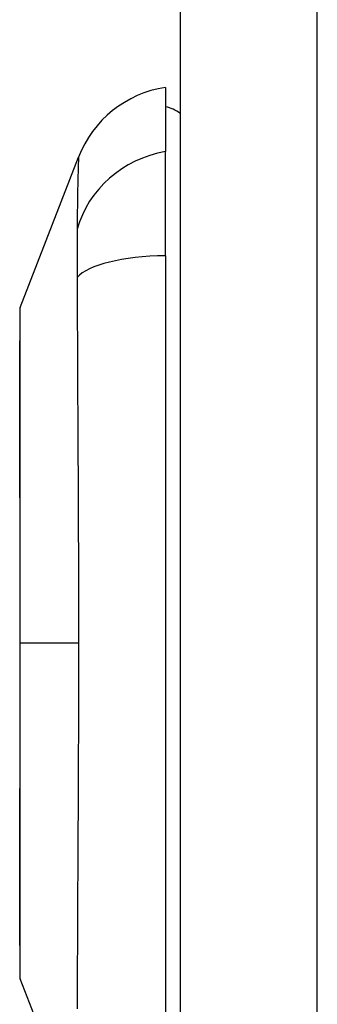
# Model space of a CAD drawing. Header units: inches. Extents: x 2.3 to 72.2, y 3.3 to 39.4.
# Tile 67 of 77: x 34.933 to 35.25, y 11.431 to 12.478. Entities that reach past the tile are written whole.
import ezdxf

# ---------------------------------------------------------------- set-up
doc = ezdxf.new("R2010")
doc.units = ezdxf.units.IN
doc.header["$MEASUREMENT"] = 0
doc.layers.add('Visible Edges(ANSI)', color=7, linetype='Continuous', lineweight=25)
doc.layers.add('Visible Tangent Edges(ANSI)', color=7, linetype='Continuous', lineweight=25)

msp = doc.modelspace()

# ---------------------------------------------------------------- linework, layer by layer
at = {"layer": 'Visible Edges(ANSI)'}
for p, q in [((35.1039, 27.2221), (35.1039, 7.7111)), ((35.0882, 12.4057), (35.0882, 12.3376)), ((34.9336, 12.172), (34.9958, 12.3317)), ((35.0882, 12.2269), (35.0882, 12.3376)), ((35.0882, 12.2269), (35.0882, 11.4034)), ((34.9958, 11.2985), (34.9336, 11.4582))]:
    msp.add_line(p, q, dxfattribs=at)
at = {"layer": 'Visible Edges(ANSI)', "flags": 128}
msp.add_lwpolyline([(34.9333, 12.1702), (34.9333, 12.1698), (34.9333, 12.1685), (34.9333, 12.1664), (34.9333, 12.1634), (34.9333, 12.1596), (34.9333, 12.155), (34.9332, 12.1495), (34.9332, 12.1432), (34.9332, 12.1361), (34.9332, 12.1283), (34.9332, 12.1197), (34.9332, 12.1104), (34.9331, 12.1004), (34.9331, 12.0897), (34.9331, 12.0784), (34.9331, 12.0664), (34.9331, 12.0538), (34.9331, 12.0407), (34.9331, 12.027), (34.9332, 12.0127), (34.9332, 11.998), (34.9332, 11.9828), (34.9332, 11.9672), (34.9332, 11.9512), (34.9332, 11.935), (34.9333, 11.9185), (34.9333, 11.9017), (34.9333, 11.8847), (34.9333, 11.8675), (34.9333, 11.8502), (34.9333, 11.8328), (34.9333, 11.8154), (34.9333, 11.798), (34.9333, 11.7806), (34.9333, 11.7633), (34.9333, 11.746), (34.9333, 11.7289), (34.9333, 11.7121), (34.9332, 11.6955), (34.9332, 11.6793), (34.9332, 11.6634), (34.9332, 11.6478), (34.9332, 11.6326), (34.9332, 11.6178), (34.9331, 11.6034), (34.9331, 11.5896), (34.9331, 11.5764), (34.9331, 11.5638), (34.9331, 11.5519), (34.9331, 11.5405), (34.9331, 11.5298), (34.9332, 11.5198), (34.9332, 11.5105), (34.9332, 11.5019), (34.9332, 11.4941), (34.9332, 11.487), (34.9332, 11.4807), (34.9333, 11.4753), (34.9333, 11.4706), (34.9333, 11.4668), (34.9333, 11.4639), (34.9333, 11.4617), (34.9333, 11.4604), (34.9333, 11.46)], dxfattribs=at)
at = {"layer": 'Visible Edges(ANSI)'}
for centre, radius, start, end in [((35.1058, 12.2889), 0.1181, 98.6009, 158.7495), ((35.0803, 12.3466), 0.0394, 53.1301, 78.463), ((34.9382, 12.1702), 0.00492, 158.7495, 179.7912), ((34.9382, 11.46), 0.00492, 180.2088, 201.2505)]:
    msp.add_arc(centre, radius, start, end, dxfattribs=at)
at = {"layer": 'Visible Tangent Edges(ANSI)'}
for p, q in [((35.2499, 7.7111), (35.2499, 27.2221)), ((34.9333, 11.8151), (34.9336, 11.8151)), ((34.9958, 11.8151), (34.9336, 11.8151))]:
    msp.add_line(p, q, dxfattribs=at)
at = {"layer": 'Visible Tangent Edges(ANSI)', "flags": 128}
for points in [[(34.9958, 12.3317), (34.9957, 12.3316), (34.9957, 12.3311), (34.9957, 12.3305), (34.9957, 12.3295), (34.9956, 12.3283), (34.9956, 12.3268), (34.9955, 12.3251), (34.9954, 12.323), (34.9954, 12.3208), (34.9953, 12.3182), (34.9952, 12.3154), (34.9951, 12.3124), (34.995, 12.3091), (34.9949, 12.3055), (34.9949, 12.3017), (34.9948, 12.2977), (34.9947, 12.2935), (34.9946, 12.289), (34.9946, 12.2843), (34.9945, 12.2793), (34.9944, 12.2742), (34.9944, 12.2688), (34.9944, 12.2633), (34.9942, 12.2551)], [(34.9942, 12.2551), (34.9942, 12.2544), (34.9942, 12.2537), (34.9943, 12.253), (34.9943, 12.2523), (34.9943, 12.2515), (34.9943, 12.2508), (34.9943, 12.25), (34.9943, 12.2492), (34.9943, 12.2484), (34.9943, 12.2475), (34.9943, 12.2467), (34.9943, 12.2458), (34.9944, 12.2449), (34.9944, 12.244), (34.9944, 12.243), (34.9944, 12.2421), (34.9944, 12.2411), (34.9944, 12.2401), (34.9944, 12.2391), (34.9944, 12.2381), (34.9944, 12.2371), (34.9944, 12.236), (34.9944, 12.235), (34.9944, 12.2339)], [(34.9944, 12.2339), (34.9944, 12.2328), (34.9944, 12.2317), (34.9944, 12.2305), (34.9944, 12.2294), (34.9944, 12.2282), (34.9944, 12.2271), (34.9944, 12.2259), (34.9944, 12.2247), (34.9944, 12.2235), (34.9944, 12.2222), (34.9944, 12.221), (34.9943, 12.2197), (34.9943, 12.2185), (34.9943, 12.2172), (34.9943, 12.2159), (34.9943, 12.2146), (34.9943, 12.2133), (34.9943, 12.2119), (34.9943, 12.2106), (34.9943, 12.2092), (34.9943, 12.2079), (34.9942, 12.2065), (34.9942, 12.2051), (34.9942, 12.2037)], [(34.9942, 12.2037), (34.9944, 12.1855), (34.9944, 12.1702), (34.9944, 12.1547), (34.9945, 12.1391), (34.9946, 12.1235), (34.9946, 12.1077), (34.9947, 12.0919), (34.9948, 12.076), (34.9949, 12.0601), (34.9949, 12.044), (34.995, 12.0279), (34.9951, 12.0118), (34.9952, 11.9956), (34.9953, 11.9793), (34.9954, 11.963), (34.9954, 11.9467), (34.9955, 11.9304), (34.9956, 11.914), (34.9956, 11.8976), (34.9957, 11.8811), (34.9957, 11.8646), (34.9957, 11.8481), (34.9957, 11.8316), (34.9958, 11.8151)], [(34.9333, 12.0897), (34.9333, 12.0962), (34.9333, 12.1023), (34.9333, 12.1083), (34.9334, 12.114), (34.9334, 12.1195), (34.9334, 12.1248), (34.9334, 12.1297), (34.9334, 12.1345), (34.9335, 12.1389), (34.9335, 12.1432), (34.9335, 12.1471), (34.9335, 12.1507), (34.9335, 12.1541), (34.9336, 12.1572), (34.9336, 12.16), (34.9336, 12.1625), (34.9336, 12.1647), (34.9336, 12.1666), (34.9336, 12.1682), (34.9336, 12.1696), (34.9336, 12.1706), (34.9336, 12.1714), (34.9336, 12.1718), (34.9336, 12.172)], [(34.9333, 12.0427), (34.9333, 12.0448), (34.9333, 12.0469), (34.9333, 12.049), (34.9333, 12.0511), (34.9333, 12.0532), (34.9333, 12.0553), (34.9333, 12.0573), (34.9333, 12.0593), (34.9333, 12.0613), (34.9333, 12.0633), (34.9333, 12.0653), (34.9333, 12.0673), (34.9333, 12.0693), (34.9333, 12.0712), (34.9333, 12.0731), (34.9333, 12.075), (34.9333, 12.0769), (34.9333, 12.0788), (34.9333, 12.0807), (34.9333, 12.0825), (34.9333, 12.0843), (34.9333, 12.0862), (34.9333, 12.088), (34.9333, 12.0897)], [(34.9336, 11.8151), (34.9336, 11.8254), (34.9336, 11.8356), (34.9336, 11.8459), (34.9336, 11.8562), (34.9336, 11.8664), (34.9336, 11.8766), (34.9336, 11.8867), (34.9336, 11.8968), (34.9336, 11.9068), (34.9336, 11.9167), (34.9335, 11.9265), (34.9335, 11.9361), (34.9335, 11.9457), (34.9335, 11.9552), (34.9335, 11.9646), (34.9334, 11.9739), (34.9334, 11.9831), (34.9334, 11.9921), (34.9334, 12.001), (34.9334, 12.0096), (34.9333, 12.0182), (34.9333, 12.0265), (34.9333, 12.0347), (34.9333, 12.0427)], [(34.9333, 11.5876), (34.9333, 11.5956), (34.9333, 11.6038), (34.9333, 11.6121), (34.9334, 11.6207), (34.9334, 11.6294), (34.9334, 11.6383), (34.9334, 11.6473), (34.9334, 11.6564), (34.9335, 11.6657), (34.9335, 11.6751), (34.9335, 11.6845), (34.9335, 11.6941), (34.9335, 11.7038), (34.9336, 11.7136), (34.9336, 11.7235), (34.9336, 11.7335), (34.9336, 11.7436), (34.9336, 11.7537), (34.9336, 11.7639), (34.9336, 11.7741), (34.9336, 11.7844), (34.9336, 11.7946), (34.9336, 11.8049), (34.9336, 11.8151)], [(34.9958, 11.8151), (34.9957, 11.7986), (34.9957, 11.7821), (34.9957, 11.7656), (34.9957, 11.7491), (34.9956, 11.7326), (34.9956, 11.7162), (34.9955, 11.6998), (34.9954, 11.6834), (34.9954, 11.6671), (34.9953, 11.6508), (34.9952, 11.6345), (34.9951, 11.6184), (34.995, 11.6022), (34.9949, 11.5861), (34.9949, 11.5701), (34.9948, 11.5542), (34.9947, 11.5383), (34.9946, 11.5225), (34.9946, 11.5068), (34.9945, 11.4912), (34.9944, 11.4756), (34.9944, 11.4601), (34.9944, 11.4447), (34.9942, 11.4265)], [(34.9333, 11.5405), (34.9333, 11.5423), (34.9333, 11.5441), (34.9333, 11.5459), (34.9333, 11.5477), (34.9333, 11.5496), (34.9333, 11.5514), (34.9333, 11.5533), (34.9333, 11.5552), (34.9333, 11.5571), (34.9333, 11.559), (34.9333, 11.561), (34.9333, 11.5629), (34.9333, 11.5649), (34.9333, 11.5669), (34.9333, 11.5689), (34.9333, 11.5709), (34.9333, 11.5729), (34.9333, 11.575), (34.9333, 11.577), (34.9333, 11.5791), (34.9333, 11.5812), (34.9333, 11.5833), (34.9333, 11.5854), (34.9333, 11.5876)], [(34.9336, 11.4583), (34.9336, 11.4584), (34.9336, 11.4588), (34.9336, 11.4596), (34.9336, 11.4606), (34.9336, 11.462), (34.9336, 11.4636), (34.9336, 11.4656), (34.9336, 11.4678), (34.9336, 11.4703), (34.9336, 11.4731), (34.9335, 11.4762), (34.9335, 11.4795), (34.9335, 11.4832), (34.9335, 11.4871), (34.9335, 11.4913), (34.9334, 11.4957), (34.9334, 11.5005), (34.9334, 11.5055), (34.9334, 11.5107), (34.9334, 11.5162), (34.9333, 11.5219), (34.9333, 11.5279), (34.9333, 11.5341), (34.9333, 11.5405)]]:
    msp.add_lwpolyline(points, dxfattribs=at)
at = {"layer": 'Visible Tangent Edges(ANSI)'}
for centre, major_axis, ratio, start_param, end_param in [((35.1081, 12.2274), (-0.117, -0.0158), 0.948273, 4.754759, 5.892029), ((35.1081, 12.1894), (-0.118, 0.0053), 0.314585, 4.896593, 6.033863)]:
    msp.add_ellipse(centre, major_axis=major_axis, ratio=ratio, start_param=start_param, end_param=end_param, dxfattribs=at)

doc.saveas('drawing.dxf')
